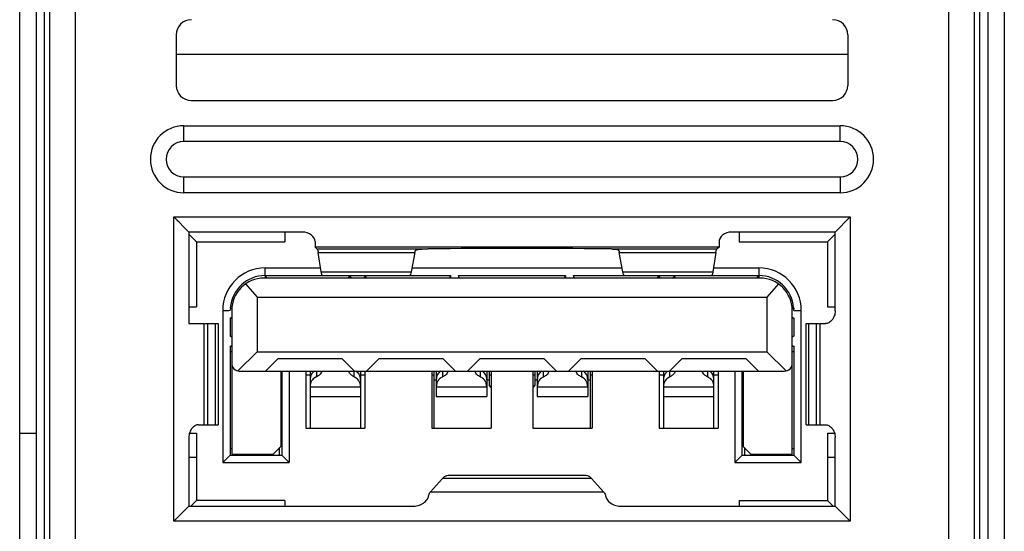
# Model space of a CAD drawing. Header units: millimetres. Extents: x -1307 to -343, y 47 to 438.
# Tile 12 of 19: x -1078 to -1058, y 84 to 94. Entities that reach past the tile are written whole.
import ezdxf

# ---------------------------------------------------------------- set-up
doc = ezdxf.new("R2010")
doc.units = ezdxf.units.MM
doc.header["$LTSCALE"] = 23.1
doc.layers.add('00_COMPONENTS', color=7, linetype='CONTINUOUS')

msp = doc.modelspace()

# ---------------------------------------------------------------- linework, layer by layer
at = {"layer": '00_COMPONENTS', "color": 0}
for p, q in [((-1077.712, 74.384), (-1077.712, 105.334)), ((-1058.212, 105.334), (-1058.212, 74.384)), ((-1076.612, 104.777), (-1076.612, 75.164)), ((-1059.312, 75.164), (-1059.312, 104.777)), ((-1077.112, 75.164), (-1077.112, 104.385)), ((-1058.812, 104.385), (-1058.812, 75.164)), ((-1077.387, 103.864), (-1077.387, 75.164)), ((-1058.537, 103.864), (-1058.537, 75.164)), ((-1077.229, 95.278), (-1077.229, 83.15)), ((-1058.695, 83.15), (-1058.695, 95.278)), ((-1074.612, 93.694), (-1074.612, 92.696)), ((-1061.312, 93.694), (-1061.312, 92.696)), ((-1074.612, 93.314), (-1061.312, 93.314)), ((-1074.312, 92.396), (-1061.612, 92.396)), ((-1074.462, 91.584), (-1074.462, 91.896)), ((-1074.462, 91.896), (-1061.462, 91.896)), ((-1061.462, 91.584), (-1061.462, 91.896)), ((-1061.462, 91.584), (-1074.462, 91.584)), ((-1074.462, 90.572), (-1074.462, 90.884)), ((-1074.462, 90.884), (-1061.462, 90.884)), ((-1061.462, 90.884), (-1061.462, 90.572)), ((-1061.462, 90.572), (-1074.462, 90.572)), ((-1074.662, 84.074), (-1074.662, 90.094)), ((-1074.362, 89.794), (-1074.662, 90.094)), ((-1074.662, 90.094), (-1061.262, 90.094)), ((-1061.562, 89.794), (-1061.262, 90.094)), ((-1061.262, 90.094), (-1061.262, 84.074)), ((-1074.555, 89.987), (-1074.59, 90.022)), ((-1061.369, 89.987), (-1061.334, 90.022)), ((-1074.422, 89.854), (-1074.454, 89.886)), ((-1074.362, 89.794), (-1074.362, 87.984)), ((-1072.112, 89.794), (-1074.362, 89.794)), ((-1074.212, 89.604), (-1074.362, 89.754)), ((-1072.462, 89.794), (-1072.462, 89.604)), ((-1061.562, 89.794), (-1063.612, 89.794)), ((-1063.462, 89.794), (-1063.462, 89.604)), ((-1061.562, 89.754), (-1061.712, 89.604)), ((-1061.562, 88.234), (-1061.562, 89.794)), ((-1061.502, 89.854), (-1061.47, 89.886)), ((-1074.212, 89.604), (-1074.212, 88.314)), ((-1074.212, 89.604), (-1072.462, 89.604)), ((-1071.862, 89.605), (-1071.862, 89.495)), ((-1063.862, 89.604), (-1063.862, 89.495)), ((-1063.462, 89.604), (-1061.712, 89.604)), ((-1061.712, 89.604), (-1061.712, 88.314)), ((-1071.819, 89.459), (-1071.862, 89.495)), ((-1063.862, 89.495), (-1071.862, 89.495)), ((-1069.746, 89.459), (-1071.819, 89.459)), ((-1071.739, 89.006), (-1071.799, 89.389)), ((-1071.799, 89.389), (-1069.886, 89.389)), ((-1069.886, 89.389), (-1069.959, 89.006)), ((-1063.904, 89.459), (-1065.978, 89.459)), ((-1065.765, 89.006), (-1065.838, 89.389)), ((-1065.838, 89.389), (-1063.924, 89.389)), ((-1063.924, 89.389), (-1063.985, 89.006)), ((-1063.862, 89.495), (-1063.904, 89.459)), ((-1072.852, 88.934), (-1072.852, 89.084)), ((-1072.852, 89.084), (-1071.751, 89.084)), ((-1072.852, 88.934), (-1072.852, 88.884)), ((-1072.813, 88.884), (-1072.852, 88.934)), ((-1072.852, 88.934), (-1069.177, 88.934)), ((-1071.739, 89.006), (-1069.959, 89.006)), ((-1071.201, 88.884), (-1071.182, 88.934)), ((-1071.182, 88.934), (-1071.182, 88.884)), ((-1071.182, 88.934), (-1071.144, 88.884)), ((-1070.862, 88.934), (-1070.899, 88.884)), ((-1070.862, 88.934), (-1070.862, 88.884)), ((-1070.843, 88.884), (-1070.862, 88.934)), ((-1069.944, 89.084), (-1065.78, 89.084)), ((-1069.194, 88.89), (-1069.177, 88.934)), ((-1069.177, 88.934), (-1069.177, 88.884)), ((-1069.022, 88.934), (-1069.022, 88.884)), ((-1069.005, 88.89), (-1069.022, 88.934)), ((-1069.022, 88.934), (-1066.902, 88.934)), ((-1066.919, 88.89), (-1066.902, 88.934)), ((-1066.902, 88.934), (-1066.902, 88.884)), ((-1066.747, 88.934), (-1066.747, 88.884)), ((-1066.73, 88.89), (-1066.747, 88.934)), ((-1066.747, 88.934), (-1063.072, 88.934)), ((-1065.765, 89.006), (-1063.985, 89.006)), ((-1065.081, 88.884), (-1065.062, 88.934)), ((-1065.062, 88.934), (-1065.062, 88.884)), ((-1065.024, 88.884), (-1065.062, 88.934)), ((-1064.742, 88.934), (-1064.779, 88.884)), ((-1064.742, 88.934), (-1064.742, 88.884)), ((-1064.723, 88.884), (-1064.742, 88.934)), ((-1063.972, 89.084), (-1063.072, 89.084)), ((-1063.11, 88.884), (-1063.072, 88.934)), ((-1063.072, 89.084), (-1063.072, 88.934)), ((-1063.072, 88.934), (-1063.072, 88.884)), ((-1073.24, 88.767), (-1073.012, 88.509)), ((-1063.052, 88.884), (-1072.872, 88.884)), ((-1062.684, 88.767), (-1062.912, 88.509)), ((-1073.012, 88.509), (-1073.012, 87.424)), ((-1073.012, 88.509), (-1062.912, 88.509)), ((-1062.912, 88.509), (-1062.912, 87.424)), ((-1074.362, 88.314), (-1074.212, 88.314)), ((-1073.692, 88.244), (-1073.692, 85.234)), ((-1073.54, 88.293), (-1073.541, 88.27)), ((-1073.54, 88.293), (-1073.511, 88.275)), ((-1073.512, 88.244), (-1073.512, 85.404)), ((-1062.413, 88.275), (-1062.384, 88.293)), ((-1062.412, 85.404), (-1062.412, 88.244)), ((-1062.382, 88.244), (-1062.232, 88.244)), ((-1062.232, 85.234), (-1062.232, 88.244)), ((-1061.712, 88.314), (-1061.562, 88.314)), ((-1074.362, 87.984), (-1074.062, 87.984)), ((-1074.062, 87.984), (-1074.062, 85.984)), ((-1074.045, 87.984), (-1073.784, 87.984)), ((-1073.985, 85.984), (-1073.985, 87.984)), ((-1073.832, 85.984), (-1073.832, 87.984)), ((-1073.784, 87.984), (-1073.784, 85.984)), ((-1073.542, 88.094), (-1073.512, 88.113)), ((-1073.542, 88.094), (-1073.542, 87.734)), ((-1062.412, 88.113), (-1062.382, 88.094)), ((-1062.382, 88.094), (-1062.382, 87.734)), ((-1062.14, 87.984), (-1062.14, 85.984)), ((-1062.139, 87.984), (-1061.878, 87.984)), ((-1062.092, 87.984), (-1062.092, 85.984)), ((-1061.938, 87.984), (-1061.938, 85.984)), ((-1061.862, 85.984), (-1061.862, 87.984)), ((-1061.862, 87.984), (-1061.752, 87.984)), ((-1073.512, 87.715), (-1073.542, 87.734)), ((-1062.382, 87.734), (-1062.412, 87.715)), ((-1073.542, 87.534), (-1073.512, 87.553)), ((-1073.542, 87.534), (-1073.542, 85.384)), ((-1073.542, 87.534), (-1073.512, 87.534)), ((-1073.542, 87.434), (-1073.512, 87.434)), ((-1073.012, 87.424), (-1073.389, 87.047)), ((-1073.012, 87.424), (-1062.912, 87.424)), ((-1062.912, 87.424), (-1062.534, 87.047)), ((-1062.412, 87.553), (-1062.382, 87.534)), ((-1062.412, 87.534), (-1062.382, 87.534)), ((-1062.412, 87.434), (-1062.382, 87.434)), ((-1062.382, 87.534), (-1062.382, 85.384)), ((-1072.594, 87.294), (-1072.844, 87.044)), ((-1072.594, 87.294), (-1071.329, 87.294)), ((-1071.079, 87.044), (-1071.329, 87.294)), ((-1070.594, 87.294), (-1070.844, 87.044)), ((-1070.594, 87.294), (-1069.329, 87.294)), ((-1069.079, 87.044), (-1069.329, 87.294)), ((-1068.594, 87.294), (-1068.844, 87.044)), ((-1068.594, 87.294), (-1067.329, 87.294)), ((-1067.079, 87.044), (-1067.329, 87.294)), ((-1066.594, 87.294), (-1066.844, 87.044)), ((-1066.594, 87.294), (-1065.329, 87.294)), ((-1065.079, 87.044), (-1065.329, 87.294)), ((-1064.594, 87.294), (-1064.844, 87.044)), ((-1064.594, 87.294), (-1063.329, 87.294)), ((-1063.079, 87.044), (-1063.329, 87.294)), ((-1073.362, 87.044), (-1062.562, 87.044)), ((-1072.542, 87.044), (-1072.542, 85.554)), ((-1072.522, 87.038), (-1072.542, 87.003)), ((-1072.542, 86.972), (-1072.522, 86.972)), ((-1072.522, 87.038), (-1072.522, 85.384)), ((-1072.372, 87.044), (-1072.372, 85.234)), ((-1072.047, 87.044), (-1072.047, 85.914)), ((-1072.047, 86.972), (-1071.962, 86.972)), ((-1071.962, 87.044), (-1071.962, 85.914)), ((-1071.837, 87.044), (-1071.837, 86.929)), ((-1071.087, 86.929), (-1071.087, 87.044)), ((-1070.962, 87.044), (-1070.962, 85.914)), ((-1070.962, 86.972), (-1070.877, 86.972)), ((-1070.877, 87.044), (-1070.877, 85.914)), ((-1069.547, 87.044), (-1069.547, 85.914)), ((-1069.547, 86.972), (-1069.512, 86.972)), ((-1069.512, 87.045), (-1069.512, 85.914)), ((-1069.462, 87.044), (-1069.462, 86.539)), ((-1069.337, 87.044), (-1069.337, 86.929)), ((-1068.587, 86.929), (-1068.587, 87.044)), ((-1068.462, 87.044), (-1068.462, 86.539)), ((-1068.412, 87.045), (-1068.412, 86.769)), ((-1068.412, 86.972), (-1068.377, 86.972)), ((-1068.377, 87.044), (-1068.377, 85.914)), ((-1067.547, 87.044), (-1067.547, 85.914)), ((-1067.547, 86.972), (-1067.512, 86.972)), ((-1067.512, 87.045), (-1067.512, 86.769)), ((-1067.462, 87.044), (-1067.462, 86.539)), ((-1067.337, 86.929), (-1067.337, 87.044)), ((-1066.587, 87.044), (-1066.587, 86.929)), ((-1066.462, 87.044), (-1066.462, 86.539)), ((-1066.412, 87.045), (-1066.412, 85.914)), ((-1066.412, 86.972), (-1066.377, 86.972)), ((-1066.377, 87.044), (-1066.377, 85.914)), ((-1065.047, 87.044), (-1065.047, 85.914)), ((-1065.047, 86.972), (-1064.962, 86.972)), ((-1064.962, 87.044), (-1064.962, 85.914)), ((-1064.837, 86.929), (-1064.837, 87.044)), ((-1064.087, 87.044), (-1064.087, 86.929)), ((-1063.962, 85.914), (-1063.962, 87.044)), ((-1063.962, 86.972), (-1063.877, 86.972)), ((-1063.877, 87.044), (-1063.877, 85.914)), ((-1063.552, 87.044), (-1063.552, 85.234)), ((-1063.402, 85.384), (-1063.402, 87.038)), ((-1063.402, 87.038), (-1063.382, 87.003)), ((-1063.402, 86.972), (-1063.382, 86.972)), ((-1063.382, 87.044), (-1063.382, 85.554)), ((-1069.512, 86.869), (-1069.462, 86.869)), ((-1068.462, 86.869), (-1068.412, 86.869)), ((-1067.512, 86.869), (-1067.462, 86.869)), ((-1066.462, 86.869), (-1066.412, 86.869)), ((-1071.962, 86.736), (-1070.962, 86.736)), ((-1069.462, 86.736), (-1068.462, 86.736)), ((-1068.377, 86.717), (-1068.412, 86.769)), ((-1067.512, 86.769), (-1067.547, 86.717)), ((-1067.462, 86.736), (-1066.462, 86.736)), ((-1064.962, 86.736), (-1063.962, 86.736)), ((-1071.962, 86.539), (-1070.962, 86.539)), ((-1069.462, 86.539), (-1068.462, 86.539)), ((-1067.462, 86.539), (-1066.462, 86.539)), ((-1064.962, 86.539), (-1063.962, 86.539)), ((-1077.712, 85.814), (-1077.387, 85.814)), ((-1074.35, 85.814), (-1074.212, 85.814)), ((-1074.212, 85.814), (-1074.212, 84.484)), ((-1074.172, 85.984), (-1073.784, 85.984)), ((-1072.047, 85.914), (-1070.877, 85.914)), ((-1069.547, 85.914), (-1068.377, 85.914)), ((-1067.547, 85.914), (-1066.377, 85.914)), ((-1065.047, 85.914), (-1063.877, 85.914)), ((-1062.139, 85.984), (-1061.752, 85.984)), ((-1061.712, 85.814), (-1061.712, 84.484)), ((-1061.712, 85.814), (-1061.573, 85.814)), ((-1074.362, 85.734), (-1074.362, 84.374)), ((-1061.562, 84.374), (-1061.562, 85.734)), ((-1073.542, 85.514), (-1073.512, 85.514)), ((-1072.692, 85.404), (-1072.542, 85.554)), ((-1072.572, 85.524), (-1072.572, 85.384)), ((-1063.382, 85.554), (-1063.232, 85.404)), ((-1063.352, 85.384), (-1063.352, 85.524)), ((-1062.412, 85.514), (-1062.382, 85.514)), ((-1074.362, 85.344), (-1074.212, 85.344)), ((-1073.692, 85.234), (-1073.542, 85.384)), ((-1073.692, 85.234), (-1072.372, 85.234)), ((-1073.542, 85.384), (-1072.522, 85.384)), ((-1073.512, 85.404), (-1072.692, 85.404)), ((-1073.287, 85.404), (-1073.302, 85.384)), ((-1073.002, 85.384), (-1073.017, 85.404)), ((-1072.372, 85.234), (-1072.522, 85.384)), ((-1063.402, 85.384), (-1063.552, 85.234)), ((-1063.552, 85.234), (-1062.232, 85.234)), ((-1063.402, 85.384), (-1062.382, 85.384)), ((-1063.232, 85.404), (-1062.412, 85.404)), ((-1062.907, 85.404), (-1062.922, 85.384)), ((-1062.622, 85.384), (-1062.637, 85.404)), ((-1062.232, 85.234), (-1062.382, 85.384)), ((-1061.712, 85.344), (-1061.562, 85.344)), ((-1069.337, 84.923), (-1069.576, 84.656)), ((-1066.387, 84.923), (-1069.337, 84.923)), ((-1069.225, 84.984), (-1066.498, 84.984)), ((-1066.147, 84.656), (-1066.387, 84.923)), ((-1069.576, 84.656), (-1066.147, 84.656)), ((-1074.322, 84.374), (-1074.212, 84.484)), ((-1072.462, 84.484), (-1074.212, 84.484)), ((-1072.462, 84.484), (-1072.462, 84.374)), ((-1063.462, 84.484), (-1063.462, 84.374)), ((-1063.462, 84.484), (-1061.712, 84.484)), ((-1061.602, 84.374), (-1061.712, 84.484)), ((-1074.662, 84.074), (-1074.362, 84.374)), ((-1074.362, 84.374), (-1069.91, 84.374)), ((-1065.814, 84.374), (-1061.562, 84.374)), ((-1061.562, 84.374), (-1061.262, 84.074)), ((-1061.502, 84.314), (-1061.47, 84.282)), ((-1061.262, 84.074), (-1074.662, 84.074)), ((-1061.369, 84.181), (-1061.334, 84.146))]:
    msp.add_line(p, q, dxfattribs=at)
for centre, radius, start, end in [((-1074.312, 93.694), 0.3, 90, 180), ((-1061.612, 93.694), 0.3, 0, 90), ((-1074.312, 92.696), 0.3, 180, 270), ((-1061.612, 92.696), 0.3, 270, 0), ((-1074.462, 91.234), 0.662, 90, 270), ((-1061.462, 91.234), 0.662, 270, 90), ((-1074.462, 91.234), 0.35, 90, 270), ((-1061.462, 91.234), 0.35, 270, 90), ((-1067.862, -102.168), 191.638, 89.47082, 90.529), ((-1072.852, 88.244), 0.84, 90, 180), ((-1072.852, 88.244), 0.69, 90, 175.9348), ((-1063.072, 88.244), 0.84, 0, 90), ((-1063.072, 88.244), 0.69, 4.0652, 90), ((-1072.872, 88.244), 0.64, 90, 180), ((-1063.052, 88.244), 0.64, 0, 90), ((-1072.883, 88.245), 0.659, 177.8226, 179.7843), ((-1063.108, 88.243), 0.726, 0.0519, 2.0158), ((-1073.362, 87.194), 0.15, 180, 270), ((-1062.562, 87.194), 0.15, 270, 0), ((-1071.007, 87.118), 0.204, 202.7056, 208.4497), ((-1064.753, 86.878), 0.209, 129.8763, 140.6866), ((-1064.917, 87.118), 0.204, 331.5503, 337.2944), ((-1071.761, 86.748), 0.196, 112.7677, 118.4919), ((-1071.163, 86.748), 0.196, 61.5081, 67.2328), ((-1069.261, 86.748), 0.196, 112.7677, 118.4919), ((-1068.663, 86.748), 0.196, 61.5081, 67.2328), ((-1067.261, 86.748), 0.196, 112.7672, 118.4918), ((-1066.663, 86.748), 0.196, 61.5081, 67.2323), ((-1064.761, 86.748), 0.196, 112.7672, 118.4918), ((-1064.163, 86.748), 0.196, 61.5081, 67.2323)]:
    msp.add_arc(centre, radius, start, end, dxfattribs=at)
for points, knots in [([(-1071.862, 89.605), (-1071.863, 89.653), (-1071.934, 89.758), (-1072.048, 89.794), (-1072.112, 89.794)], [0, 0, 0, 0, 0.431639, 1, 1, 1, 1]), ([(-1063.612, 89.794), (-1063.675, 89.794), (-1063.789, 89.758), (-1063.861, 89.653), (-1063.862, 89.604)], [0, 0, 0, 0, 0.568389, 1, 1, 1, 1]), ([(-1071.819, 89.459), (-1071.819, 89.459), (-1071.817, 89.457), (-1071.816, 89.455), (-1071.815, 89.453)], [0, 0, 0, 0, 0.201307, 1, 1, 1, 1]), ([(-1071.815, 89.453), (-1071.812, 89.448), (-1071.808, 89.435), (-1071.805, 89.421), (-1071.804, 89.413)], [0, 0, 0, 0, 0.405109, 1, 1, 1, 1]), ([(-1071.804, 89.413), (-1071.803, 89.412), (-1071.802, 89.403), (-1071.8, 89.395), (-1071.799, 89.389)], [0, 0, 0, 0, 0.231655, 1, 1, 1, 1]), ([(-1069.886, 89.389), (-1069.886, 89.392), (-1069.884, 89.403), (-1069.881, 89.413), (-1069.879, 89.421)], [0, 0, 0, 0, 0.27542, 1, 1, 1, 1]), ([(-1069.879, 89.421), (-1069.879, 89.422), (-1069.877, 89.428), (-1069.872, 89.433), (-1069.869, 89.436)], [0, 0, 0, 0, 0.236813, 1, 1, 1, 1]), ([(-1069.869, 89.436), (-1069.863, 89.44), (-1069.848, 89.447), (-1069.807, 89.456), (-1069.772, 89.458), (-1069.746, 89.459)], [0, 0, 0, 0, 0.167735, 0.390659, 1, 1, 1, 1]), ([(-1069.746, 89.459), (-1069.737, 89.459), (-1069.699, 89.461), (-1069.661, 89.461), (-1069.632, 89.462)], [0, 0, 0, 0, 0.233067, 1, 1, 1, 1]), ([(-1065.978, 89.459), (-1065.987, 89.459), (-1066.025, 89.461), (-1066.063, 89.461), (-1066.092, 89.462)], [0, 0, 0, 0, 0.233107, 1, 1, 1, 1]), ([(-1065.978, 89.459), (-1065.96, 89.459), (-1065.928, 89.457), (-1065.884, 89.451), (-1065.849, 89.437), (-1065.845, 89.421)], [0, 0, 0, 0, 0.367639, 0.658543, 1, 1, 1, 1]), ([(-1065.845, 89.421), (-1065.844, 89.418), (-1065.841, 89.408), (-1065.839, 89.397), (-1065.838, 89.389)], [0, 0, 0, 0, 0.22457, 1, 1, 1, 1]), ([(-1063.924, 89.389), (-1063.923, 89.398), (-1063.92, 89.414), (-1063.915, 89.435), (-1063.911, 89.45), (-1063.907, 89.457), (-1063.904, 89.459)], [0, 0, 0, 0, 0.376475, 0.668109, 0.874606, 1, 1, 1, 1]), ([(-1071.716, 88.934), (-1071.718, 88.934), (-1071.724, 88.941), (-1071.728, 88.955), (-1071.734, 88.977), (-1071.737, 88.995), (-1071.739, 89.006)], [0, 0, 0, 0, 0.096531, 0.288351, 0.589581, 1, 1, 1, 1]), ([(-1069.959, 89.006), (-1069.962, 88.988), (-1069.968, 88.964), (-1069.977, 88.94), (-1069.984, 88.934), (-1069.987, 88.934)], [0, 0, 0, 0, 0.699996, 0.893457, 1, 1, 1, 1]), ([(-1065.737, 88.934), (-1065.74, 88.934), (-1065.746, 88.94), (-1065.756, 88.964), (-1065.761, 88.988), (-1065.765, 89.006)], [0, 0, 0, 0, 0.106544, 0.300003, 1, 1, 1, 1]), ([(-1063.985, 89.006), (-1063.986, 88.995), (-1063.989, 88.977), (-1063.995, 88.955), (-1064, 88.941), (-1064.006, 88.934), (-1064.008, 88.934)], [0, 0, 0, 0, 0.410418, 0.711649, 0.903469, 1, 1, 1, 1]), ([(-1073.692, 88.244), (-1073.679, 88.245), (-1073.648, 88.246), (-1073.598, 88.245), (-1073.561, 88.246), (-1073.542, 88.247)], [0, 0, 0, 0, 0.25005, 0.624989, 1, 1, 1, 1]), ([(-1061.562, 88.234), (-1061.562, 88.201), (-1061.573, 88.136), (-1061.619, 88.054), (-1061.681, 88), (-1061.73, 87.984), (-1061.752, 87.984)], [0, 0, 0, 0, 0.290325, 0.566515, 0.808414, 1, 1, 1, 1]), ([(-1071.878, 87.044), (-1071.903, 87.026), (-1071.935, 86.988), (-1071.958, 86.927), (-1071.961, 86.892), (-1071.962, 86.874)], [0, 0, 0, 0, 0.47287, 0.726351, 1, 1, 1, 1]), ([(-1071.729, 87.039), (-1071.739, 87.014), (-1071.769, 86.969), (-1071.813, 86.939), (-1071.837, 86.929)], [0, 0, 0, 0, 0.514492, 1, 1, 1, 1]), ([(-1071.087, 86.929), (-1071.107, 86.938), (-1071.147, 86.963), (-1071.175, 87), (-1071.186, 87.021)], [0, 0, 0, 0, 0.487917, 1, 1, 1, 1]), ([(-1070.962, 86.874), (-1070.962, 86.892), (-1070.966, 86.927), (-1070.989, 86.988), (-1071.021, 87.026), (-1071.046, 87.044)], [0, 0, 0, 0, 0.273647, 0.527129, 1, 1, 1, 1]), ([(-1069.378, 87.044), (-1069.403, 87.026), (-1069.435, 86.988), (-1069.458, 86.927), (-1069.461, 86.892), (-1069.462, 86.874)], [0, 0, 0, 0, 0.47287, 0.726351, 1, 1, 1, 1]), ([(-1069.229, 87.039), (-1069.239, 87.014), (-1069.269, 86.969), (-1069.313, 86.939), (-1069.337, 86.929)], [0, 0, 0, 0, 0.514492, 1, 1, 1, 1]), ([(-1068.587, 86.929), (-1068.61, 86.939), (-1068.655, 86.969), (-1068.685, 87.014), (-1068.695, 87.039)], [0, 0, 0, 0, 0.4855, 1, 1, 1, 1]), ([(-1068.462, 86.874), (-1068.462, 86.892), (-1068.466, 86.927), (-1068.489, 86.988), (-1068.521, 87.026), (-1068.546, 87.044)], [0, 0, 0, 0, 0.273647, 0.527129, 1, 1, 1, 1]), ([(-1067.378, 87.044), (-1067.403, 87.026), (-1067.435, 86.988), (-1067.458, 86.927), (-1067.461, 86.892), (-1067.462, 86.874)], [0, 0, 0, 0, 0.472871, 0.726353, 1, 1, 1, 1]), ([(-1067.229, 87.039), (-1067.239, 87.014), (-1067.269, 86.969), (-1067.313, 86.939), (-1067.337, 86.929)], [0, 0, 0, 0, 0.5145, 1, 1, 1, 1]), ([(-1066.587, 86.929), (-1066.61, 86.939), (-1066.655, 86.969), (-1066.685, 87.014), (-1066.695, 87.039)], [0, 0, 0, 0, 0.485508, 1, 1, 1, 1]), ([(-1066.462, 86.874), (-1066.462, 86.892), (-1066.466, 86.927), (-1066.489, 86.988), (-1066.521, 87.026), (-1066.546, 87.044)], [0, 0, 0, 0, 0.273649, 0.52713, 1, 1, 1, 1]), ([(-1064.914, 87.01), (-1064.929, 86.992), (-1064.954, 86.949), (-1064.961, 86.9), (-1064.962, 86.874)], [0, 0, 0, 0, 0.477908, 1, 1, 1, 1]), ([(-1064.737, 87.021), (-1064.749, 87), (-1064.777, 86.963), (-1064.816, 86.938), (-1064.837, 86.929)], [0, 0, 0, 0, 0.512083, 1, 1, 1, 1]), ([(-1064.087, 86.929), (-1064.11, 86.939), (-1064.155, 86.969), (-1064.185, 87.014), (-1064.195, 87.039)], [0, 0, 0, 0, 0.485508, 1, 1, 1, 1]), ([(-1063.962, 86.874), (-1063.962, 86.892), (-1063.966, 86.927), (-1063.989, 86.988), (-1064.021, 87.026), (-1064.046, 87.044)], [0, 0, 0, 0, 0.273649, 0.52713, 1, 1, 1, 1]), ([(-1071.855, 86.921), (-1071.885, 86.904), (-1071.926, 86.865), (-1071.956, 86.796), (-1071.961, 86.757), (-1071.962, 86.736)], [0, 0, 0, 0, 0.470391, 0.72444, 1, 1, 1, 1]), ([(-1070.962, 86.736), (-1070.962, 86.757), (-1070.967, 86.796), (-1070.998, 86.865), (-1071.039, 86.904), (-1071.069, 86.921)], [0, 0, 0, 0, 0.275559, 0.52961, 1, 1, 1, 1]), ([(-1069.355, 86.921), (-1069.385, 86.904), (-1069.426, 86.865), (-1069.456, 86.796), (-1069.461, 86.757), (-1069.462, 86.736)], [0, 0, 0, 0, 0.470391, 0.72444, 1, 1, 1, 1]), ([(-1068.462, 86.736), (-1068.462, 86.757), (-1068.467, 86.796), (-1068.498, 86.865), (-1068.539, 86.904), (-1068.569, 86.921)], [0, 0, 0, 0, 0.275559, 0.52961, 1, 1, 1, 1]), ([(-1067.355, 86.921), (-1067.385, 86.904), (-1067.426, 86.865), (-1067.456, 86.796), (-1067.461, 86.757), (-1067.462, 86.736)], [0, 0, 0, 0, 0.47039, 0.724441, 1, 1, 1, 1]), ([(-1066.462, 86.736), (-1066.462, 86.757), (-1066.467, 86.796), (-1066.498, 86.865), (-1066.539, 86.904), (-1066.569, 86.921)], [0, 0, 0, 0, 0.27556, 0.529609, 1, 1, 1, 1]), ([(-1064.855, 86.921), (-1064.885, 86.904), (-1064.926, 86.865), (-1064.956, 86.796), (-1064.961, 86.757), (-1064.962, 86.736)], [0, 0, 0, 0, 0.47039, 0.724441, 1, 1, 1, 1]), ([(-1063.962, 86.736), (-1063.962, 86.757), (-1063.967, 86.796), (-1063.998, 86.865), (-1064.039, 86.904), (-1064.069, 86.921)], [0, 0, 0, 0, 0.27556, 0.529609, 1, 1, 1, 1]), ([(-1074.172, 85.984), (-1074.194, 85.984), (-1074.243, 85.968), (-1074.305, 85.914), (-1074.351, 85.832), (-1074.362, 85.767), (-1074.362, 85.734)], [0, 0, 0, 0, 0.191524, 0.433418, 0.709644, 1, 1, 1, 1]), ([(-1061.752, 85.984), (-1061.73, 85.984), (-1061.681, 85.968), (-1061.619, 85.914), (-1061.573, 85.832), (-1061.562, 85.767), (-1061.562, 85.734)], [0, 0, 0, 0, 0.191546, 0.433421, 0.709632, 1, 1, 1, 1]), ([(-1069.337, 84.923), (-1069.321, 84.941), (-1069.288, 84.971), (-1069.245, 84.984), (-1069.225, 84.984)], [0, 0, 0, 0, 0.552268, 1, 1, 1, 1]), ([(-1066.498, 84.984), (-1066.479, 84.984), (-1066.436, 84.971), (-1066.403, 84.941), (-1066.387, 84.923)], [0, 0, 0, 0, 0.447732, 1, 1, 1, 1]), ([(-1069.612, 84.592), (-1069.607, 84.605), (-1069.597, 84.627), (-1069.584, 84.648), (-1069.576, 84.656)], [0, 0, 0, 0, 0.562694, 1, 1, 1, 1]), ([(-1066.147, 84.656), (-1066.14, 84.648), (-1066.127, 84.627), (-1066.117, 84.605), (-1066.112, 84.592)], [0, 0, 0, 0, 0.437306, 1, 1, 1, 1]), ([(-1069.91, 84.374), (-1069.87, 84.374), (-1069.792, 84.388), (-1069.695, 84.441), (-1069.631, 84.512), (-1069.612, 84.568), (-1069.612, 84.592)], [0, 0, 0, 0, 0.296925, 0.578581, 0.81999, 1, 1, 1, 1]), ([(-1066.112, 84.592), (-1066.111, 84.568), (-1066.093, 84.512), (-1066.029, 84.441), (-1065.931, 84.388), (-1065.854, 84.374), (-1065.814, 84.374)], [0, 0, 0, 0, 0.180027, 0.421414, 0.703084, 1, 1, 1, 1])]:
    msp.add_open_spline(points, degree=3, knots=knots, dxfattribs=at)
msp.add_open_spline([(-1062.383, 88.293), (-1062.383, 88.285), (-1062.383, 88.277), (-1062.382, 88.269)], degree=3, dxfattribs=at)

doc.saveas('drawing.dxf')
